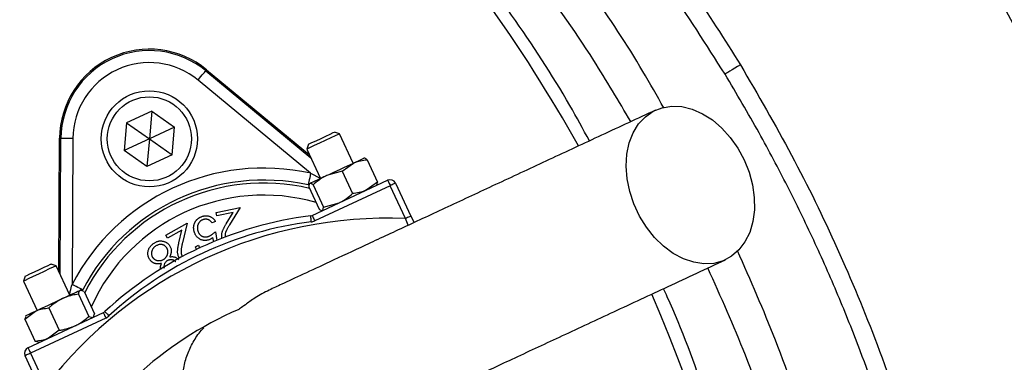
# Model space of a CAD drawing. Header units: millimetres. Extents: x 1225 to 2867, y 1179 to 2821.
# Tile 17 of 21: x 2167 to 2331, y 2097 to 2154. Entities that reach past the tile are written whole.
import ezdxf

# ---------------------------------------------------------------- set-up
doc = ezdxf.new("R2010")
doc.units = ezdxf.units.MM

msp = doc.modelspace()

# ---------------------------------------------------------------- linework, layer by layer
at = {"color": 7, "linetype": 'Continuous', "lineweight": 25}
for p, q in [((2198.28, 2145.86), (2198.42, 2146.03)), ((2198.28, 2145.86), (2215.74, 2131.39)), ((2198.42, 2146.03), (2215.51, 2131.88)), ((2215.73, 2128.8), (2197, 2144.32)), ((2189.3, 2139.14), (2185.11, 2137.18)), ((2189.3, 2139.14), (2188.9, 2134.53)), ((2189.3, 2139.14), (2193.08, 2136.49)), ((2185.11, 2137.18), (2184.71, 2132.58)), ((2185.11, 2137.18), (2188.9, 2134.53)), ((2193.08, 2136.49), (2188.9, 2134.53)), ((2192.68, 2131.88), (2193.08, 2136.49)), ((2219.69, 2135.65), (2219.7, 2135.65)), ((2220.51, 2135.36), (2219.7, 2135.65)), ((2173.82, 2112.44), (2173.97, 2134.63)), ((2174.2, 2134.63), (2173.97, 2134.63)), ((2174.05, 2111.95), (2174.2, 2134.63)), ((2176.19, 2134.62), (2176.04, 2110.29)), ((2188.9, 2134.53), (2184.71, 2132.58)), ((2188.9, 2134.53), (2188.5, 2129.93)), ((2188.9, 2134.53), (2192.68, 2131.88)), ((2222.79, 2130.48), (2220.51, 2135.36)), ((2188.5, 2129.93), (2184.71, 2132.58)), ((2215.37, 2133.64), (2215.07, 2132.82)), ((2215.07, 2132.82), (2217.35, 2127.94)), ((2192.68, 2131.88), (2188.5, 2129.93)), ((2224.65, 2131.32), (2224.6, 2131.32)), ((2225.1, 2131.06), (2226.84, 2127.34)), ((2220.97, 2129.13), (2218.36, 2128.41)), ((2220.97, 2129.13), (2222.85, 2130.5)), ((2220.97, 2129.13), (2222.7, 2125.41)), ((2215.98, 2121.78), (2228.53, 2127.64)), ((2226.84, 2127.34), (2224.96, 2125.97)), ((2215.41, 2126.54), (2217.15, 2122.82)), ((2215.54, 2127.1), (2215.49, 2127.03)), ((2216.12, 2126.88), (2217.86, 2123.15)), ((2228.95, 2126.73), (2216.4, 2120.88)), ((2226.71, 2126.79), (2226.74, 2126.83)), ((2231.51, 2121.25), (2228.95, 2126.73)), ((2229.85, 2127.15), (2232.41, 2121.67)), ((2200.02, 2122.28), (2203.99, 2123.1)), ((2203.99, 2123.1), (2202.25, 2120.23)), ((2217.57, 2122.57), (2217.65, 2122.56)), ((2217.86, 2123.15), (2220.47, 2123.88)), ((2200.14, 2121.72), (2200.02, 2122.28)), ((2202.83, 2122.27), (2200.14, 2121.72)), ((2201.7, 2120.4), (2202.83, 2122.27)), ((2232.41, 2121.67), (2232.92, 2120.58)), ((2191.64, 2118.48), (2195.18, 2120.48)), ((2194.33, 2119.33), (2191.93, 2117.97)), ((2193.83, 2117.2), (2194.33, 2119.33)), ((2195.18, 2120.48), (2194.41, 2117.2)), ((2199.91, 2120.74), (2199.33, 2120.53)), ((2191.93, 2117.97), (2191.64, 2118.48)), ((2199.6, 2117.4), (2199.48, 2118.09)), ((2199.88, 2119.06), (2200.13, 2117.62)), ((2196.58, 2116.55), (2197.08, 2116.83)), ((2196.73, 2116.11), (2196.58, 2116.55)), ((2197.08, 2116.83), (2197.24, 2116.32)), ((2173.38, 2113.38), (2172.57, 2113.68)), ((2175.66, 2108.5), (2173.38, 2113.38)), ((2168.24, 2111.66), (2167.95, 2110.85)), ((2167.95, 2110.85), (2170.22, 2105.96)), ((2178.07, 2109.13), (2177.39, 2109.31)), ((2177.62, 2109.33), (2177.47, 2109.35)), ((2177.09, 2108.68), (2178.83, 2104.95)), ((2178.07, 2109.13), (2179.8, 2105.41)), ((2172.16, 2106.37), (2173.89, 2102.65)), ((2168.19, 2104.52), (2169.98, 2105.85)), ((2168.19, 2104.52), (2168.39, 2104.95)), ((2168.19, 2104.52), (2169.93, 2100.8)), ((2168.41, 2105.12), (2168.32, 2105)), ((2168.71, 2099.74), (2181.26, 2105.59)), ((2181.68, 2104.69), (2169.13, 2098.84)), ((2178.83, 2104.95), (2179.51, 2104.78)), ((2179.59, 2104.81), (2179.67, 2104.93)), ((2179.61, 2104.96), (2179.8, 2105.41)), ((2173.89, 2102.65), (2172.1, 2101.32)), ((2170.39, 2100.66), (2169.93, 2100.8)), ((2170.38, 2100.6), (2170.52, 2100.59)), ((2170.78, 2092.93), (2168.23, 2098.41)), ((2169.13, 2098.84), (2171.69, 2093.35))]:
    msp.add_line(p, q, dxfattribs=at)
at = {"color": 1, "linetype": 'Continuous', "lineweight": 25}
for p, q in [((2215.73, 2128.8), (2217.32, 2128)), ((2231.97, 2120.14), (2231.51, 2121.25))]:
    msp.add_line(p, q, dxfattribs=at)
at = {"color": 7, "linetype": 'Continuous', "lineweight": 25, "flags": 128}
for points in [[(2197, 2144.32), (2197.25, 2144.61), (2197.48, 2144.9), (2197.7, 2145.16), (2197.89, 2145.4), (2198.05, 2145.59), (2198.17, 2145.73), (2198.25, 2145.82), (2198.28, 2145.86)], [(2287.21, 2146.84), (2286.73, 2146.55), (2286.27, 2146.27), (2285.84, 2146.01), (2285.46, 2145.78), (2285.14, 2145.59), (2284.9, 2145.44), (2284.73, 2145.34), (2284.65, 2145.29)], [(2287.83, 2131.02), (2288.65, 2128.96), (2289.21, 2126.86), (2289.51, 2124.75), (2289.53, 2122.69), (2289.28, 2120.75), (2288.75, 2118.96), (2287.97, 2117.37), (2286.96, 2116.04), (2285.73, 2114.98), (2284.33, 2114.22), (2282.79, 2113.8), (2281.15, 2113.71), (2279.45, 2113.97), (2277.73, 2114.55), (2276.04, 2115.46), (2274.43, 2116.66), (2272.93, 2118.12), (2271.59, 2119.81), (2270.44, 2121.68), (2269.5, 2123.69), (2268.81, 2125.78), (2268.38, 2127.89), (2268.22, 2129.98), (2268.34, 2131.98), (2268.73, 2133.86), (2269.38, 2135.55), (2270.28, 2137.02), (2271.4, 2138.22), (2272.72, 2139.13), (2274.2, 2139.72), (2275.79, 2139.98), (2277.47, 2139.89), (2279.19, 2139.47), (2280.89, 2138.72), (2282.55, 2137.67), (2284.11, 2136.33), (2285.53, 2134.75), (2286.79, 2132.96), (2287.83, 2131.02)], [(2215.37, 2133.64), (2215.5, 2133.7), (2215.94, 2133.91), (2216.63, 2134.22), (2217.45, 2134.61), (2218.28, 2135), (2219, 2135.33), (2219.5, 2135.56), (2219.69, 2135.65)], [(2174.2, 2134.63), (2174.24, 2134.63), (2174.36, 2134.63), (2174.54, 2134.63), (2174.79, 2134.62), (2175.09, 2134.62), (2175.44, 2134.62), (2175.81, 2134.62), (2176.19, 2134.62)], [(2220.51, 2135.36), (2220.51, 2135.36), (2220.31, 2135.26), (2219.8, 2135.03), (2219.06, 2134.68), (2218.16, 2134.26), (2217.21, 2133.82), (2216.34, 2133.41), (2215.64, 2133.09), (2215.2, 2132.88), (2215.07, 2132.82)], [(2222.85, 2130.5), (2223.29, 2130.71), (2223.68, 2130.89), (2224.01, 2131.04), (2224.26, 2131.16), (2224.45, 2131.25), (2224.56, 2131.3), (2224.6, 2131.32)], [(2218.36, 2128.41), (2218.92, 2128.67), (2219.5, 2128.94), (2220.09, 2129.22), (2220.68, 2129.5), (2221.26, 2129.77), (2221.83, 2130.03), (2222.36, 2130.27), (2222.85, 2130.5)], [(2215.73, 2128.8), (2215.65, 2128.43), (2215.57, 2128.06), (2215.49, 2127.73), (2215.43, 2127.43), (2215.37, 2127.19), (2215.33, 2127.01), (2215.31, 2126.89), (2215.3, 2126.85)], [(2215.58, 2127.11), (2215.7, 2127.17), (2215.89, 2127.26), (2216.16, 2127.38), (2216.49, 2127.54), (2216.88, 2127.72), (2217.33, 2127.93), (2217.82, 2128.16), (2218.36, 2128.41)], [(2228.53, 2127.64), (2228.53, 2127.62), (2228.56, 2127.57), (2228.6, 2127.48), (2228.65, 2127.37), (2228.71, 2127.23), (2228.79, 2127.08), (2228.87, 2126.91), (2228.95, 2126.73)], [(2215.54, 2127.1), (2215.54, 2127.1), (2215.58, 2127.11)], [(2229.85, 2127.15), (2229.84, 2127.14), (2229.79, 2127.12), (2229.7, 2127.08), (2229.59, 2127.03), (2229.45, 2126.96), (2229.3, 2126.89), (2229.13, 2126.81), (2228.95, 2126.73)], [(2215.68, 2121.7), (2215.69, 2121.68), (2215.69, 2121.62), (2215.7, 2121.53), (2215.72, 2121.41), (2215.74, 2121.26), (2215.76, 2121.09), (2215.78, 2120.9), (2215.81, 2120.71)], [(2215.98, 2121.78), (2215.99, 2121.77), (2216.01, 2121.72), (2216.05, 2121.63), (2216.1, 2121.52), (2216.17, 2121.38), (2216.24, 2121.23), (2216.32, 2121.06), (2216.4, 2120.88)], [(2232.41, 2121.67), (2232.39, 2121.66), (2232.34, 2121.64), (2232.26, 2121.6), (2232.15, 2121.54), (2232.01, 2121.48), (2231.85, 2121.41), (2231.68, 2121.33), (2231.51, 2121.25)], [(2173.38, 2113.38), (2173.3, 2113.34), (2172.91, 2113.16), (2172.26, 2112.86), (2171.41, 2112.46), (2170.47, 2112.02), (2169.55, 2111.6), (2168.77, 2111.23), (2168.22, 2110.97), (2167.96, 2110.85), (2167.95, 2110.85)], [(2168.24, 2111.66), (2168.25, 2111.67), (2168.5, 2111.78), (2169.04, 2112.03), (2169.79, 2112.38), (2170.63, 2112.77), (2171.43, 2113.15), (2172.08, 2113.45), (2172.48, 2113.64), (2172.57, 2113.68)], [(2174.44, 2107.93), (2174.98, 2108.18), (2175.49, 2108.42), (2175.96, 2108.64), (2176.37, 2108.83), (2176.73, 2109), (2177.02, 2109.14), (2177.24, 2109.24), (2177.39, 2109.31)], [(2177.81, 2109.37), (2177.77, 2109.39), (2177.67, 2109.45), (2177.5, 2109.53), (2177.28, 2109.65), (2177.01, 2109.79), (2176.71, 2109.94), (2176.38, 2110.11), (2176.04, 2110.29)], [(2177.39, 2109.31), (2177.47, 2109.34), (2177.47, 2109.35)], [(2169.98, 2105.85), (2170.46, 2106.07), (2170.97, 2106.31), (2171.52, 2106.57), (2172.1, 2106.84), (2172.69, 2107.11), (2173.28, 2107.39), (2173.87, 2107.66), (2174.44, 2107.93)], [(2168.41, 2105.12), (2168.42, 2105.13), (2168.5, 2105.16), (2168.66, 2105.24), (2168.89, 2105.35), (2169.2, 2105.49), (2169.56, 2105.66), (2169.98, 2105.85)], [(2181.26, 2105.59), (2181.26, 2105.58), (2181.29, 2105.52), (2181.33, 2105.44), (2181.38, 2105.33), (2181.44, 2105.19), (2181.52, 2105.03), (2181.6, 2104.86), (2181.68, 2104.69)], [(2181.51, 2105.77), (2181.53, 2105.75), (2181.56, 2105.71), (2181.63, 2105.64), (2181.71, 2105.55), (2181.81, 2105.44), (2181.93, 2105.31), (2182.06, 2105.17), (2182.19, 2105.03)], [(2168.71, 2099.74), (2168.72, 2099.72), (2168.74, 2099.67), (2168.78, 2099.59), (2168.83, 2099.48), (2168.9, 2099.34), (2168.97, 2099.18), (2169.05, 2099.01), (2169.13, 2098.84)], [(2169.13, 2098.84), (2168.96, 2098.75), (2168.79, 2098.67), (2168.63, 2098.6), (2168.49, 2098.54), (2168.38, 2098.48), (2168.3, 2098.45), (2168.24, 2098.42), (2168.23, 2098.41)]]:
    msp.add_lwpolyline(points, dxfattribs=at)
at = {"color": 7, "linetype": 'Continuous', "lineweight": 25}
for centre, radius in [((2045.54, 2000), 821), ((2045.54, 2000), 700), ((2045.54, 2000), 692.5), ((2045.54, 2000), 691.15), ((2045.54, 2000), 685.19), ((2045.54, 2000), 675), ((2045.54, 2000), 388), ((2045.54, 2000), 386), ((2045.54, 2000), 337.5), ((2045.54, 2000), 330), ((2045.54, 2000), 329), ((2045.54, 2000), 327.5), ((2045.54, 2000), 325.5), ((2188.9, 2134.53), 8), ((2188.9, 2134.53), 7)]:
    msp.add_circle(centre, radius, dxfattribs=at)
for centre, radius, start, end in [((2030.96, 2004.6), 263, 29.3111, 54.3289), ((2188.9, 2134.53), 14.93, 50.3695, 179.6305), ((2188.9, 2134.53), 14.7, 50.3695, 179.6305), ((2188.9, 2134.53), 12.7, 50.3695, 179.6305), ((2207.92, 2093.75), 35.91, 77.427, 152.573), ((2207.92, 2093.75), 33.91, 77.427, 152.573), ((2228.95, 2126.73), 1, 25, 115), ((2045.54, 2000), 125, 279.2069, 80.7931), ((2045.54, 2000), 124, 279.2818, 80.7182), ((2228.48, 2049.64), 71.67, 87.5829, 142.4171), ((2223.41, 2060.52), 61.67, 97.1997, 132.8003), ((2215.56, 2122.69), 1, 277.1997, 295), ((2215.56, 2122.69), 2, 277.1997, 295), ((2223.41, 2060.52), 60.67, 97.1997, 132.8003), ((2030.96, 2004.6), 263, 277.6513, 23.3134), ((2228.48, 2049.64), 61.67, 113.6355, 132.8003), ((2180.83, 2106.5), 1, 295, 312.8003), ((2180.83, 2106.5), 2, 295, 312.8003), ((2169.13, 2098.84), 1, 115, 205)]:
    msp.add_arc(centre, radius, start, end, dxfattribs=at)
at = {"color": 1, "linetype": 'Continuous', "lineweight": 25}
for radius, start, end in [(33.41, 76.8106, 152.962), (31.41, 73.8808, 155.8669)]:
    msp.add_arc((2207.92, 2093.75), radius, start, end, dxfattribs=at)
at = {"color": 7, "linetype": 'Continuous', "lineweight": 25}
for points, knots in [([(2274.48, 2139.67), (2273.34, 2141.71), (2269.63, 2148.3), (2262.54, 2158.98), (2253.26, 2171.65), (2243.2, 2183.73), (2232.52, 2195.08), (2221.19, 2205.65), (2209.27, 2215.44), (2196.71, 2224.52), (2183.61, 2232.84), (2170.03, 2240.35), (2155.64, 2247.19), (2140.48, 2253.34), (2124.59, 2258.82), (2108.38, 2263.4), (2091.93, 2267.03), (2080.14, 2268.91), (2073.88, 2269.66), (2073.19, 2269.75)], [0, 0, 0, 0, 0.028623, 0.092527, 0.156406, 0.22016, 0.28371, 0.345658, 0.407843, 0.470155, 0.532473, 0.594671, 0.656629, 0.723531, 0.790613, 0.857737, 0.92478, 0.991649, 1, 1, 1, 1]), ([(2112.56, 2268.5), (2115.96, 2267.8), (2122.75, 2266.4), (2132.85, 2263.78), (2142.86, 2260.79), (2154.05, 2256.95), (2166.33, 2252.08), (2179.56, 2245.95), (2192.55, 2239.04), (2205.26, 2231.33), (2217.62, 2222.84), (2229.36, 2213.74), (2240.47, 2204.08), (2250.92, 2193.92), (2260.9, 2183.1), (2270.32, 2171.62), (2279.21, 2159.53), (2284.55, 2151.07), (2287.21, 2146.84)], [0, 0, 0, 0, 0.047479, 0.094957, 0.142732, 0.190508, 0.256983, 0.32351, 0.389985, 0.458391, 0.526854, 0.595261, 0.661734, 0.728258, 0.794731, 0.863135, 0.931595, 1, 1, 1, 1]), ([(2284.65, 2145.29), (2281.53, 2150.21), (2275.26, 2160.08), (2264.61, 2174.04), (2253.12, 2187.33), (2240.76, 2199.79), (2227.61, 2211.38), (2213.69, 2222.03), (2199.07, 2231.74), (2183.81, 2240.45), (2168.02, 2248.12), (2155.33, 2253.26), (2144.16, 2257.2), (2134.61, 2260.19), (2123.24, 2263.22), (2115.65, 2264.8), (2111.99, 2265.56)], [0, 0, 0, 0, 0.080763, 0.161801, 0.242933, 0.32397, 0.404731, 0.485494, 0.566534, 0.647666, 0.728705, 0.809469, 0.837176, 0.892662, 0.948147, 1, 1, 1, 1]), ([(2268.97, 2137.39), (2266.96, 2140.81), (2261.83, 2149.53), (2252.34, 2162.82), (2240.7, 2177.25), (2228.04, 2190.87), (2214.46, 2203.64), (2200.02, 2215.49), (2184.79, 2226.37), (2168.82, 2236.23), (2152.21, 2245.03), (2135.01, 2252.7), (2117.34, 2259.32), (2105.22, 2262.74), (2099.16, 2264.45)], [0, 0, 0, 0, 0.055365, 0.14124, 0.227117, 0.312992, 0.398869, 0.484744, 0.570621, 0.656496, 0.742373, 0.828248, 0.914123, 1, 1, 1, 1]), ([(2262.1, 2134.19), (2261.04, 2136.16), (2257.12, 2143.38), (2249.27, 2155.24), (2238.62, 2169.68), (2226.98, 2183.33), (2214.27, 2196.34), (2200.52, 2208.68), (2190.52, 2216.17), (2185.51, 2219.91)], [0, 0, 0, 0, 0.057973, 0.212702, 0.367609, 0.522336, 0.676537, 0.838269, 1, 1, 1, 1]), ([(2287.21, 2146.84), (2290.11, 2141.87), (2295.92, 2131.91), (2303.46, 2116.33), (2310.33, 2099.82), (2316.29, 2082.31), (2321.21, 2063.83), (2324.9, 2045.05), (2327.32, 2026.08), (2328.45, 2007.02), (2328.26, 1987.92), (2326.78, 1968.84), (2324.03, 1949.88), (2320.03, 1931.17), (2314.78, 1912.8), (2308.27, 1894.83), (2300.56, 1877.32), (2291.69, 1860.35), (2281.71, 1844.01), (2270.55, 1828.24), (2258.2, 1813.13), (2244.68, 1798.76), (2230.37, 1785.51), (2215.35, 1773.43), (2199.72, 1762.51), (2183.38, 1752.64), (2166.44, 1743.89), (2151.35, 1737.34), (2138.38, 1732.53), (2127.78, 1729.08), (2117.17, 1726.05), (2110.08, 1724.4), (2106.54, 1723.57)], [0, 0, 0, 0, 0.032167, 0.064364, 0.09653, 0.132001, 0.167593, 0.203225, 0.238817, 0.274287, 0.309786, 0.345406, 0.381068, 0.416688, 0.452187, 0.487685, 0.523305, 0.558966, 0.594586, 0.630084, 0.666776, 0.703512, 0.740203, 0.775576, 0.81107, 0.846604, 0.882097, 0.91747, 0.938401, 0.959332, 0.979666, 1, 1, 1, 1]), ([(2172.17, 1750.37), (2173.43, 1750.98), (2179.32, 1753.84), (2189.6, 1759.8), (2202.92, 1768.27), (2215.82, 1777.63), (2227.83, 1787.39), (2238.94, 1797.49), (2249.23, 1807.87), (2259, 1818.81), (2268.39, 1830.5), (2277.3, 1842.9), (2285.65, 1856.01), (2293.33, 1869.7), (2300.3, 1883.93), (2306.51, 1898.67), (2311.82, 1913.6), (2316.23, 1928.66), (2319.77, 1943.79), (2322.49, 1959.25), (2324.36, 1974.99), (2325.33, 1990.95), (2325.39, 2006.79), (2324.57, 2022.46), (2322.89, 2037.9), (2320.34, 2053.37), (2316.88, 2068.82), (2312.51, 2084.19), (2307.93, 2097.41), (2303.48, 2108.53), (2299.44, 2117.68), (2295.07, 2126.69), (2290.19, 2135.93), (2286.57, 2142.05), (2284.65, 2145.29)], [0, 0, 0, 0, 0.009081, 0.042659, 0.077208, 0.111785, 0.146335, 0.17791, 0.209485, 0.241408, 0.27333, 0.307026, 0.340748, 0.374444, 0.409119, 0.443823, 0.478498, 0.512194, 0.545916, 0.579611, 0.614288, 0.648992, 0.683669, 0.717337, 0.751031, 0.784699, 0.819347, 0.854024, 0.888673, 0.910324, 0.931976, 0.953739, 0.975501, 1, 1, 1, 1]), ([(2273.08, 2139.31), (2270.08, 2137.91), (2264.15, 2135.14), (2255.41, 2131.07), (2247, 2127.15), (2239, 2123.42), (2231.55, 2119.94), (2224.77, 2116.78), (2219.04, 2114.11), (2214.41, 2111.95), (2211.03, 2110.37), (2209.51, 2109.66), (2208.84, 2109.35)], [0, 0, 0, 0, 0.113512, 0.2252006, 0.3351052, 0.4432671, 0.54959, 0.6541743, 0.7571431, 0.8456184, 0.9324971, 1, 1, 1, 1]), ([(2222.85, 2130.5), (2222.9, 2130.53), (2223.6, 2130.85), (2224.38, 2130.96), (2225.1, 2131.06)], [0, 0, 0, 0, 0.0701749, 1, 1, 1, 1]), ([(2225.1, 2131.06), (2224.93, 2131.2), (2224.76, 2131.33), (2224.66, 2131.32), (2224.65, 2131.32)], [0, 0, 0, 0, 0.986889, 1, 1, 1, 1]), ([(2218.36, 2128.41), (2218.3, 2128.38), (2217.48, 2128), (2216.78, 2127.42), (2216.12, 2126.88)], [0, 0, 0, 0, 0.070196, 1, 1, 1, 1]), ([(2226.74, 2126.84), (2226.74, 2126.84), (2226.82, 2126.91), (2226.83, 2127.12), (2226.84, 2127.34)], [0, 0, 0, 0, 0.013111, 1, 1, 1, 1]), ([(2215.58, 2127.11), (2215.51, 2127.02), (2215.42, 2126.9), (2215.41, 2126.61), (2215.41, 2126.54)], [0, 0, 0, 0, 0.77314, 1, 1, 1, 1]), ([(2216.12, 2126.88), (2215.96, 2127), (2215.74, 2127.16), (2215.61, 2127.12), (2215.58, 2127.11)], [0, 0, 0, 0, 0.755622, 1, 1, 1, 1]), ([(2224.96, 2125.97), (2224.91, 2125.95), (2224.21, 2125.63), (2223.43, 2125.52), (2222.7, 2125.41)], [0, 0, 0, 0, 0.0702248, 1, 1, 1, 1]), ([(2220.47, 2123.88), (2220.53, 2123.91), (2221.34, 2124.29), (2222.05, 2124.87), (2222.7, 2125.41)], [0, 0, 0, 0, 0.070225, 1, 1, 1, 1]), ([(2217.15, 2122.82), (2217.2, 2122.78), (2217.38, 2122.64), (2217.49, 2122.63), (2217.57, 2122.62)], [0, 0, 0, 0, 0.296667, 1, 1, 1, 1]), ([(2217.69, 2122.58), (2217.72, 2122.6), (2217.83, 2122.68), (2217.85, 2122.95), (2217.86, 2123.15)], [0, 0, 0, 0, 0.2443782, 1, 1, 1, 1]), ([(2196.42, 2118.9), (2196.4, 2118.95), (2196.37, 2119.04), (2196.33, 2119.18), (2196.3, 2119.32), (2196.28, 2119.46), (2196.27, 2119.6), (2196.27, 2119.73), (2196.27, 2119.87), (2196.29, 2120.01), (2196.32, 2120.15), (2196.35, 2120.28), (2196.39, 2120.41), (2196.44, 2120.53), (2196.5, 2120.65), (2196.56, 2120.76), (2196.64, 2120.87), (2196.72, 2120.98), (2196.81, 2121.08), (2196.9, 2121.17), (2197.01, 2121.26), (2197.12, 2121.34), (2197.24, 2121.41), (2197.36, 2121.48), (2197.5, 2121.54), (2197.59, 2121.58), (2197.63, 2121.6)], [0, 0, 0, 0, 0.044096, 0.087462, 0.129912, 0.172219, 0.214077, 0.256092, 0.298082, 0.340217, 0.382043, 0.423014, 0.463525, 0.503259, 0.54321, 0.582721, 0.622367, 0.662555, 0.702664, 0.743345, 0.784214, 0.825572, 0.867594, 0.910449, 0.954655, 1, 1, 1, 1]), ([(2197.8, 2121.06), (2197.75, 2121.05), (2197.66, 2121.01), (2197.54, 2120.94), (2197.42, 2120.86), (2197.32, 2120.77), (2197.23, 2120.67), (2197.14, 2120.55), (2197.07, 2120.43), (2197, 2120.29), (2196.95, 2120.15), (2196.91, 2120), (2196.89, 2119.86), (2196.88, 2119.71), (2196.89, 2119.56), (2196.91, 2119.4), (2196.95, 2119.25), (2196.98, 2119.15), (2197, 2119.09)], [0, 0, 0, 0, 0.061489, 0.121089, 0.179373, 0.238046, 0.297001, 0.356546, 0.417966, 0.481826, 0.546113, 0.609258, 0.671803, 0.734514, 0.798275, 0.863511, 0.93045, 1, 1, 1, 1]), ([(2197.63, 2121.6), (2197.69, 2121.62), (2197.8, 2121.66), (2197.97, 2121.7), (2198.14, 2121.73), (2198.3, 2121.73), (2198.47, 2121.73), (2198.63, 2121.71), (2198.79, 2121.67), (2198.94, 2121.62), (2199.09, 2121.55), (2199.24, 2121.47), (2199.37, 2121.38), (2199.5, 2121.28), (2199.61, 2121.16), (2199.72, 2121.03), (2199.82, 2120.89), (2199.88, 2120.79), (2199.91, 2120.74)], [0, 0, 0, 0, 0.06715, 0.132036, 0.194943, 0.256632, 0.317916, 0.378555, 0.439872, 0.502045, 0.563996, 0.625305, 0.685756, 0.746646, 0.807686, 0.870229, 0.933888, 1, 1, 1, 1]), ([(2199.33, 2120.53), (2199.3, 2120.57), (2199.24, 2120.66), (2199.14, 2120.79), (2199.03, 2120.89), (2198.92, 2120.97), (2198.8, 2121.04), (2198.67, 2121.09), (2198.53, 2121.12), (2198.38, 2121.14), (2198.23, 2121.15), (2198.08, 2121.14), (2197.94, 2121.11), (2197.84, 2121.08), (2197.8, 2121.06)], [0, 0, 0, 0, 0.096103, 0.18433, 0.267348, 0.345575, 0.422524, 0.500141, 0.580973, 0.664203, 0.748725, 0.832763, 0.915892, 1, 1, 1, 1]), ([(2200.97, 2118.06), (2200.96, 2118.14), (2200.93, 2118.3), (2200.93, 2118.55), (2200.95, 2118.8), (2201.01, 2119), (2201.06, 2119.17), (2201.12, 2119.31), (2201.19, 2119.46), (2201.27, 2119.62), (2201.36, 2119.8), (2201.46, 2119.99), (2201.58, 2120.19), (2201.66, 2120.33), (2201.7, 2120.4)], [0, 0, 0, 0, 0.099146, 0.196603, 0.293904, 0.392846, 0.446082, 0.505724, 0.571551, 0.644012, 0.723098, 0.808656, 0.90091, 1, 1, 1, 1]), ([(2202.25, 2120.23), (2202.21, 2120.16), (2202.13, 2120.02), (2202.01, 2119.83), (2201.91, 2119.65), (2201.82, 2119.49), (2201.75, 2119.33), (2201.68, 2119.2), (2201.63, 2119.08), (2201.58, 2118.94), (2201.53, 2118.77), (2201.51, 2118.58), (2201.51, 2118.38), (2201.53, 2118.25), (2201.54, 2118.18)], [0, 0, 0, 0, 0.110122, 0.2117, 0.304138, 0.388968, 0.464936, 0.532281, 0.591347, 0.642291, 0.733772, 0.823177, 0.910911, 1, 1, 1, 1]), ([(2189.49, 2117.03), (2189.56, 2117.07), (2189.68, 2117.17), (2189.88, 2117.29), (2190.07, 2117.39), (2190.26, 2117.46), (2190.45, 2117.51), (2190.64, 2117.54), (2190.83, 2117.54), (2191.02, 2117.52), (2191.2, 2117.48), (2191.38, 2117.43), (2191.54, 2117.37), (2191.69, 2117.29), (2191.83, 2117.2), (2191.97, 2117.1), (2192.09, 2116.99), (2192.16, 2116.9), (2192.2, 2116.86)], [0, 0, 0, 0, 0.07922, 0.15386, 0.224846, 0.292008, 0.357318, 0.420388, 0.482855, 0.545264, 0.606708, 0.666002, 0.723482, 0.779388, 0.834695, 0.889308, 0.944296, 1, 1, 1, 1]), ([(2198.86, 2117.74), (2198.8, 2117.71), (2198.67, 2117.67), (2198.48, 2117.63), (2198.3, 2117.6), (2198.11, 2117.6), (2197.93, 2117.61), (2197.75, 2117.65), (2197.57, 2117.7), (2197.4, 2117.77), (2197.24, 2117.86), (2197.08, 2117.97), (2196.94, 2118.09), (2196.81, 2118.22), (2196.69, 2118.37), (2196.59, 2118.53), (2196.49, 2118.71), (2196.44, 2118.84), (2196.42, 2118.9)], [0, 0, 0, 0, 0.065821, 0.129436, 0.190931, 0.251407, 0.311185, 0.370756, 0.431335, 0.493271, 0.555525, 0.61665, 0.677776, 0.73902, 0.801265, 0.865223, 0.931038, 1, 1, 1, 1]), ([(2197, 2119.09), (2197.02, 2119.05), (2197.05, 2118.96), (2197.12, 2118.83), (2197.2, 2118.72), (2197.28, 2118.61), (2197.37, 2118.52), (2197.47, 2118.44), (2197.58, 2118.36), (2197.7, 2118.3), (2197.83, 2118.26), (2197.95, 2118.22), (2198.09, 2118.2), (2198.22, 2118.19), (2198.36, 2118.2), (2198.5, 2118.22), (2198.65, 2118.26), (2198.74, 2118.29), (2198.79, 2118.31)], [0, 0, 0, 0, 0.067152, 0.131604, 0.193861, 0.254588, 0.31429, 0.373088, 0.43259, 0.492825, 0.553396, 0.613043, 0.67311, 0.734111, 0.797016, 0.861756, 0.929156, 1, 1, 1, 1]), ([(2198.79, 2118.31), (2198.83, 2118.33), (2198.92, 2118.36), (2199.05, 2118.43), (2199.18, 2118.5), (2199.31, 2118.59), (2199.45, 2118.69), (2199.59, 2118.8), (2199.74, 2118.92), (2199.83, 2119.01), (2199.88, 2119.06)], [0, 0, 0, 0, 0.102226, 0.209809, 0.324118, 0.444645, 0.572618, 0.707428, 0.849949, 1, 1, 1, 1]), ([(2199.48, 2118.09), (2199.42, 2118.05), (2199.32, 2117.98), (2199.16, 2117.88), (2199.01, 2117.8), (2198.91, 2117.76), (2198.86, 2117.74)], [0, 0, 0, 0, 0.275034, 0.532175, 0.774558, 1, 1, 1, 1]), ([(2183.96, 1778.22), (2188.23, 1780.89), (2196.76, 1786.25), (2209.48, 1795.6), (2222.17, 1806.13), (2234.62, 1817.98), (2246.26, 1830.59), (2257.03, 1843.89), (2266.96, 1857.94), (2276, 1872.73), (2284.11, 1888.21), (2291.21, 1904.17), (2297.24, 1920.52), (2302.3, 1937.5), (2306.28, 1955.1), (2309.1, 1973.29), (2310.68, 1991.63), (2311.01, 2010.01), (2310.06, 2028.45), (2307.79, 2046.88), (2304.2, 2065.24), (2299.31, 2083.34), (2293.58, 2100.3), (2288.9, 2110.97), (2286.73, 2115.9)], [0, 0, 0, 0, 0.038473, 0.076945, 0.120869, 0.164933, 0.20905, 0.253124, 0.297055, 0.342211, 0.387503, 0.432846, 0.478147, 0.523311, 0.571153, 0.619154, 0.667207, 0.715204, 0.763043, 0.811658, 0.86044, 0.90928, 0.958066, 1, 1, 1, 1]), ([(2188.66, 2115.54), (2188.66, 2115.61), (2188.67, 2115.75), (2188.72, 2115.95), (2188.79, 2116.15), (2188.88, 2116.34), (2189, 2116.52), (2189.14, 2116.7), (2189.31, 2116.87), (2189.43, 2116.97), (2189.49, 2117.03)], [0, 0, 0, 0, 0.118785, 0.236683, 0.354055, 0.473529, 0.596323, 0.724312, 0.85814, 1, 1, 1, 1]), ([(2189.84, 2116.58), (2189.8, 2116.55), (2189.72, 2116.48), (2189.61, 2116.37), (2189.52, 2116.26), (2189.44, 2116.14), (2189.37, 2116.02), (2189.32, 2115.9), (2189.29, 2115.77), (2189.26, 2115.63), (2189.25, 2115.5), (2189.25, 2115.37), (2189.27, 2115.25), (2189.29, 2115.13), (2189.33, 2115.01), (2189.38, 2114.9), (2189.45, 2114.79), (2189.5, 2114.72), (2189.52, 2114.69)], [0, 0, 0, 0, 0.074546, 0.144956, 0.213169, 0.27855, 0.342239, 0.404919, 0.467736, 0.530567, 0.592807, 0.653033, 0.711539, 0.769066, 0.826025, 0.88266, 0.940626, 1, 1, 1, 1]), ([(2191.71, 2116.5), (2191.68, 2116.54), (2191.61, 2116.62), (2191.48, 2116.73), (2191.34, 2116.81), (2191.19, 2116.88), (2191.03, 2116.93), (2190.86, 2116.95), (2190.69, 2116.95), (2190.52, 2116.92), (2190.34, 2116.87), (2190.17, 2116.8), (2190, 2116.7), (2189.89, 2116.62), (2189.84, 2116.58)], [0, 0, 0, 0, 0.077564, 0.154208, 0.231447, 0.311066, 0.39187, 0.471506, 0.55227, 0.635313, 0.721228, 0.810113, 0.90267, 1, 1, 1, 1]), ([(2191.4, 2114.56), (2191.44, 2114.59), (2191.52, 2114.65), (2191.62, 2114.76), (2191.71, 2114.87), (2191.79, 2114.98), (2191.85, 2115.11), (2191.9, 2115.24), (2191.94, 2115.37), (2191.97, 2115.51), (2191.98, 2115.65), (2191.98, 2115.79), (2191.97, 2115.92), (2191.94, 2116.04), (2191.91, 2116.17), (2191.85, 2116.28), (2191.79, 2116.4), (2191.74, 2116.46), (2191.71, 2116.5)], [0, 0, 0, 0, 0.069081, 0.136047, 0.20094, 0.264386, 0.327924, 0.390928, 0.454836, 0.519816, 0.584385, 0.646842, 0.706995, 0.765785, 0.823461, 0.881745, 0.940171, 1, 1, 1, 1]), ([(2192.2, 2116.86), (2192.24, 2116.79), (2192.34, 2116.66), (2192.44, 2116.45), (2192.51, 2116.22), (2192.55, 2116.02), (2192.55, 2115.86), (2192.54, 2115.74), (2192.53, 2115.6), (2192.5, 2115.47), (2192.46, 2115.32), (2192.41, 2115.18), (2192.36, 2115.03), (2192.31, 2114.93), (2192.29, 2114.87)], [0, 0, 0, 0, 0.11577, 0.228305, 0.339529, 0.451949, 0.509769, 0.570311, 0.633213, 0.699473, 0.768797, 0.842337, 0.919085, 1, 1, 1, 1]), ([(2193.85, 2114.73), (2193.82, 2114.81), (2193.74, 2114.96), (2193.66, 2115.19), (2193.61, 2115.43), (2193.6, 2115.65), (2193.6, 2115.82), (2193.61, 2115.98), (2193.63, 2116.14), (2193.65, 2116.32), (2193.68, 2116.52), (2193.72, 2116.73), (2193.77, 2116.96), (2193.81, 2117.12), (2193.83, 2117.2)], [0, 0, 0, 0, 0.099154, 0.19648, 0.29358, 0.392511, 0.445759, 0.505193, 0.571573, 0.643678, 0.723148, 0.80845, 0.900946, 1, 1, 1, 1]), ([(2194.41, 2117.2), (2194.39, 2117.12), (2194.35, 2116.97), (2194.3, 2116.75), (2194.26, 2116.55), (2194.23, 2116.36), (2194.2, 2116.19), (2194.18, 2116.05), (2194.17, 2115.91), (2194.16, 2115.76), (2194.17, 2115.59), (2194.2, 2115.4), (2194.26, 2115.21), (2194.32, 2115.09), (2194.35, 2115.03)], [0, 0, 0, 0, 0.109993, 0.211749, 0.304753, 0.389135, 0.465081, 0.532808, 0.591903, 0.64287, 0.734439, 0.823259, 0.911418, 1, 1, 1, 1]), ([(2189.06, 2114.31), (2189.03, 2114.35), (2188.96, 2114.44), (2188.87, 2114.59), (2188.8, 2114.73), (2188.74, 2114.89), (2188.7, 2115.04), (2188.67, 2115.21), (2188.66, 2115.37), (2188.66, 2115.49), (2188.66, 2115.54)], [0, 0, 0, 0, 0.128304, 0.253183, 0.376427, 0.499087, 0.621238, 0.744978, 0.871087, 1, 1, 1, 1]), ([(2190.91, 2113.79), (2190.86, 2113.78), (2190.76, 2113.76), (2190.6, 2113.73), (2190.45, 2113.72), (2190.31, 2113.72), (2190.18, 2113.72), (2190.05, 2113.73), (2189.93, 2113.75), (2189.81, 2113.78), (2189.7, 2113.82), (2189.6, 2113.87), (2189.5, 2113.92), (2189.4, 2113.99), (2189.31, 2114.05), (2189.22, 2114.13), (2189.14, 2114.22), (2189.09, 2114.28), (2189.06, 2114.31)], [0, 0, 0, 0, 0.080735, 0.156838, 0.229947, 0.299217, 0.36497, 0.428008, 0.487898, 0.545955, 0.602518, 0.658398, 0.714269, 0.769751, 0.825795, 0.882942, 0.940784, 1, 1, 1, 1]), ([(2189.52, 2114.69), (2189.55, 2114.66), (2189.6, 2114.6), (2189.69, 2114.51), (2189.79, 2114.44), (2189.89, 2114.38), (2190.01, 2114.33), (2190.13, 2114.29), (2190.26, 2114.26), (2190.39, 2114.25), (2190.53, 2114.24), (2190.66, 2114.25), (2190.8, 2114.26), (2190.92, 2114.3), (2191.05, 2114.34), (2191.17, 2114.4), (2191.29, 2114.47), (2191.36, 2114.53), (2191.4, 2114.56)], [0, 0, 0, 0, 0.058882, 0.116762, 0.174514, 0.232381, 0.291186, 0.351921, 0.415186, 0.480716, 0.546942, 0.61178, 0.675572, 0.738287, 0.801978, 0.866507, 0.931977, 1, 1, 1, 1]), ([(2193.3, 2114.04), (2193.27, 2114.06), (2193.23, 2114.11), (2193.16, 2114.18), (2193.08, 2114.24), (2192.99, 2114.29), (2192.9, 2114.32), (2192.8, 2114.35), (2192.69, 2114.38), (2192.58, 2114.39), (2192.46, 2114.39), (2192.35, 2114.39), (2192.24, 2114.37), (2192.13, 2114.34), (2192.03, 2114.31), (2191.93, 2114.26), (2191.83, 2114.21), (2191.77, 2114.16), (2191.74, 2114.14)], [0, 0, 0, 0, 0.057009, 0.114174, 0.170694, 0.228474, 0.287517, 0.348588, 0.412664, 0.479397, 0.54712, 0.612861, 0.678062, 0.741584, 0.804993, 0.868788, 0.933593, 1, 1, 1, 1]), ([(2192.29, 2114.87), (2192.37, 2114.89), (2192.52, 2114.91), (2192.74, 2114.92), (2192.95, 2114.9), (2193.15, 2114.85), (2193.33, 2114.77), (2193.5, 2114.68), (2193.65, 2114.55), (2193.73, 2114.46), (2193.77, 2114.41)], [0, 0, 0, 0, 0.145639, 0.281566, 0.40981, 0.533815, 0.653159, 0.769076, 0.88384, 1, 1, 1, 1]), ([(2220.43, 2084.41), (2221.1, 2084.73), (2222.63, 2085.44), (2226.04, 2087.03), (2230.6, 2089.16), (2236.13, 2091.73), (2242.54, 2094.72), (2249.75, 2098.09), (2257.68, 2101.79), (2266.23, 2105.77), (2275.3, 2110), (2281.53, 2112.9), (2284.7, 2114.38)], [0, 0, 0, 0, 0.067587, 0.154394, 0.245578, 0.341085, 0.440587, 0.544166, 0.65194, 0.763818, 0.879822, 1, 1, 1, 1]), ([(2190.81, 2112.71), (2190.78, 2112.84), (2190.7, 2113.2), (2190.83, 2113.56), (2190.91, 2113.79)], [0, 0, 0, 0, 0.360307, 1, 1, 1, 1]), ([(2191.74, 2114.14), (2191.63, 2114.02), (2191.41, 2113.8), (2191.28, 2113.37), (2191.33, 2113.12), (2191.35, 2113.02)], [0, 0, 0, 0, 0.377898, 0.755959, 1, 1, 1, 1]), ([(2209.01, 1798.78), (2213.71, 1802.86), (2223.1, 1811.01), (2236.06, 1824.38), (2248.12, 1838.49), (2259.14, 1853.38), (2269.11, 1868.94), (2277.96, 1885.12), (2285.66, 1901.85), (2292.17, 1919.03), (2297.47, 1936.61), (2301.52, 1954.49), (2304.31, 1972.59), (2305.83, 1990.83), (2306.07, 2009.13), (2305.03, 2027.41), (2302.71, 2045.57), (2299.13, 2063.54), (2294.28, 2081.23), (2288.59, 2097.8), (2283.95, 2108.22), (2281.8, 2113.03)], [0, 0, 0, 0, 0.053024, 0.106046, 0.15907, 0.212092, 0.265116, 0.318138, 0.371161, 0.424184, 0.477207, 0.530229, 0.583253, 0.636275, 0.689299, 0.742321, 0.795345, 0.848367, 0.901391, 0.954413, 1, 1, 1, 1]), ([(2163.88, 1768.77), (2165.07, 1769.86), (2167.45, 1772.02), (2173.42, 1776.74), (2181.58, 1783.11), (2191.88, 1791.22), (2202.62, 1800.26), (2213.57, 1810.47), (2224.65, 1821.89), (2235.1, 1833.9), (2244.86, 1846.46), (2253.92, 1859.65), (2262.21, 1873.46), (2269.71, 1887.87), (2276.35, 1902.72), (2282.09, 1917.95), (2286.89, 1933.47), (2290.88, 1949.82), (2293.88, 1967.01), (2295.78, 1985.01), (2296.47, 2003.11), (2295.93, 2021.2), (2294.18, 2039.14), (2291.19, 2056.86), (2287.05, 2074.34), (2281.62, 2091.47), (2277.37, 2103.24), (2274.62, 2109.12), (2274.4, 2109.58)], [0, 0, 0, 0, 0.0126517, 0.0253212, 0.058969, 0.0926401, 0.1262978, 0.1670257, 0.2078491, 0.2486927, 0.289493, 0.3302015, 0.3717207, 0.4133925, 0.4551409, 0.4968878, 0.5385559, 0.5800726, 0.6263339, 0.6727557, 0.7192319, 0.7656536, 0.8119149, 0.8578282, 0.9038988, 0.9500227, 0.9960933, 1, 1, 1, 1]), ([(2177.39, 2109.31), (2177.38, 2109.3), (2177.22, 2109.22), (2177.15, 2108.94), (2177.09, 2108.68)], [0, 0, 0, 0, 0.070151, 1, 1, 1, 1]), ([(2208.84, 2109.35), (2208.02, 2108.92), (2206.5, 2108.13), (2204.97, 2106.99), (2204.09, 2106.33), (2203.86, 2106.19), (2203.76, 2106.14)], [0, 0, 0, 0, 0.355523, 0.659221, 0.862015, 1, 1, 1, 1]), ([(2174.44, 2107.93), (2173.81, 2107.58), (2173.01, 2107.13), (2172.31, 2106.51), (2172.16, 2106.37)], [0, 0, 0, 0, 0.773085, 1, 1, 1, 1]), ([(2177.09, 2108.68), (2176.4, 2108.55), (2175.49, 2108.39), (2174.64, 2108.02), (2174.44, 2107.93)], [0, 0, 0, 0, 0.755616, 1, 1, 1, 1]), ([(2169.98, 2105.85), (2170.03, 2105.87), (2170.7, 2106.18), (2171.46, 2106.28), (2172.16, 2106.37)], [0, 0, 0, 0, 0.070218, 1, 1, 1, 1]), ([(2176.55, 2103.4), (2176.75, 2103.5), (2177.58, 2103.91), (2178.29, 2104.5), (2178.83, 2104.95)], [0, 0, 0, 0, 0.244382, 1, 1, 1, 1]), ([(2173.89, 2102.65), (2174.1, 2102.68), (2175.01, 2102.82), (2175.88, 2103.15), (2176.55, 2103.4)], [0, 0, 0, 0, 0.226913, 1, 1, 1, 1]), ([(2208.6, 2080.15), (2208.13, 2080.13), (2206.88, 2080.08), (2204.88, 2080.43), (2202.66, 2081.16), (2200.62, 2082.25), (2198.77, 2083.68), (2197.2, 2085.39), (2195.93, 2087.35), (2195.02, 2089.48), (2194.47, 2091.75), (2194.31, 2094.07), (2194.55, 2096.39), (2195.16, 2098.63), (2196.17, 2100.73), (2197.12, 2102.22), (2197.83, 2102.92), (2197.98, 2103.07)], [0, 0, 0, 0, 0.043363, 0.11647, 0.187497, 0.260585, 0.331573, 0.404621, 0.475573, 0.548584, 0.61952, 0.692512, 0.763456, 0.836456, 0.907431, 0.980462, 1, 1, 1, 1]), ([(2172.1, 2101.32), (2172.05, 2101.3), (2171.38, 2100.99), (2170.63, 2100.89), (2169.93, 2100.8)], [0, 0, 0, 0, 0.070171, 1, 1, 1, 1])]:
    msp.add_open_spline(points, degree=3, knots=knots, dxfattribs=at)
at = {"color": 1, "linetype": 'Continuous', "lineweight": 25}
msp.add_open_spline([(2175.63, 2108.57), (2175.67, 2108.76), (2175.78, 2109.33), (2175.94, 2109.91), (2176.04, 2110.29)], degree=3, knots=[0, 0, 0, 0, 0.32644, 1, 1, 1, 1], dxfattribs=at)

doc.saveas('drawing.dxf')
